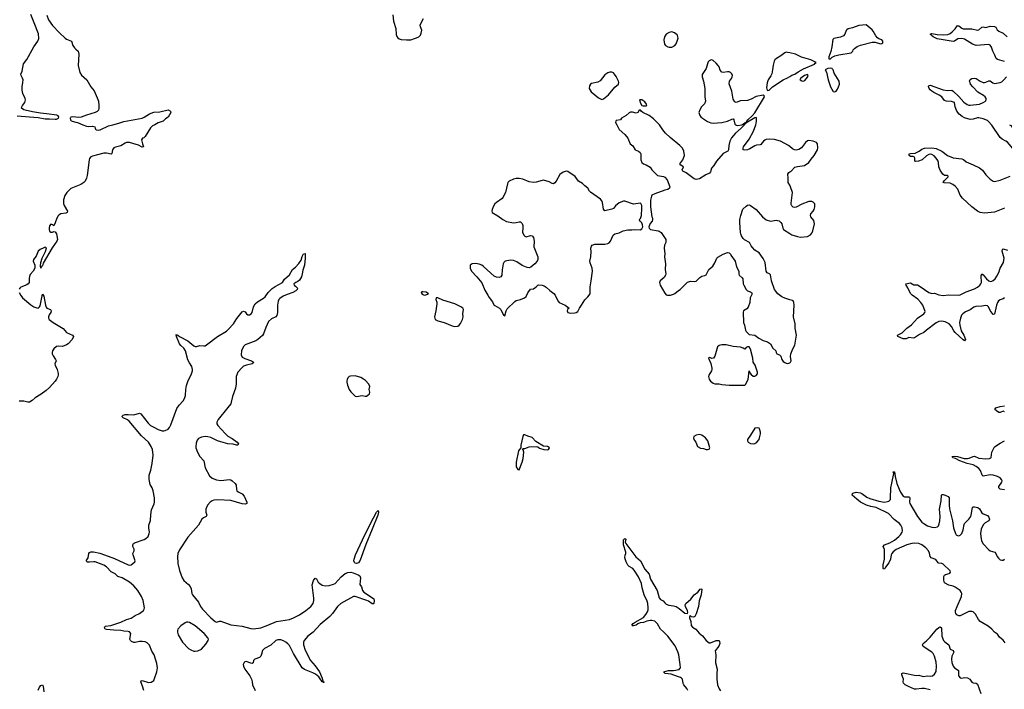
# Model space of a CAD drawing. Header units: inches. Extents: x 1552086 to 1694788, y 812325 to 917226.
# Tile 50 of 109: x 1609212 to 1623007, y 902087 to 911472. Entities that reach past the tile are written whole.
import ezdxf

# ---------------------------------------------------------------- set-up
doc = ezdxf.new("R2010")
doc.units = ezdxf.units.IN
doc.header["$MEASUREMENT"] = 0
for name, color, linetype in [('B6900', 7, 'Continuous'), ('B6901', 7, 'Continuous'), ('B6910', 7, 'Continuous'), ('B6911', 7, 'Continuous'), ('B6920', 7, 'Continuous'), ('B6921', 7, 'Continuous')]:
    doc.layers.add(name, color=color, linetype=linetype)

msp = doc.modelspace()

# ---------------------------------------------------------------- linework, layer by layer
at = {"layer": 'B6900', "color": 6, "elevation": 900}
for points in [[(1610000, 909133), (1609930, 909104), (1609872, 909048), (1609846, 909010), (1609828, 908948), (1609824, 908896), (1609833, 908870), (1609882, 908790), (1609877, 908770), (1609858, 908762), (1609789, 908751), (1609763, 908737), (1609750, 908724), (1609731, 908689), (1609710, 908623), (1609690, 908581), (1609675, 908595), (1609650, 908606), (1609630, 908584), (1609623, 908550), (1609624, 908530), (1609632, 908510), (1609650, 908496), (1609670, 908495), (1609690, 908505), (1609710, 908498), (1609730, 908470), (1609741, 908390), (1609732, 908370), (1609665, 908275), (1609542, 908058), (1609530, 908024), (1609522, 908018), (1609510, 907989), (1609504, 908024), (1609509, 908071), (1609529, 908131), (1609575, 908225), (1609590, 908273), (1609570, 908282), (1609550, 908276), (1609498, 908250), (1609473, 908227), (1609443, 908157), (1609406, 908110), (1609402, 908090), (1609423, 908030), (1609422, 907990), (1609403, 907950), (1609361, 907899), (1609348, 907872), (1609345, 907850), (1609347, 907790), (1609333, 907770), (1609310, 907756), (1609230, 907724), (1609215, 907710), (1609206, 907694)], [(1609207, 907647), (1609226, 907606), (1609250, 907575), (1609370, 907476), (1609410, 907449), (1609450, 907432), (1609470, 907431), (1609490, 907449), (1609497, 907463), (1609530, 907624), (1609550, 907598), (1609573, 907473), (1609583, 907443), (1609591, 907431), (1609643, 907410), (1609653, 907390), (1609648, 907370), (1609624, 907336), (1609614, 907310), (1609615, 907290), (1609627, 907270), (1609679, 907230), (1609823, 907143), (1609870, 907090), (1609951, 907050), (1609965, 907030), (1609949, 906990), (1609890, 906928), (1609870, 906915), (1609810, 906891), (1609750, 906896), (1609730, 906892), (1609690, 906861), (1609671, 906830), (1609665, 906810), (1609667, 906787), (1609679, 906759), (1609713, 906710), (1609721, 906690), (1609706, 906650), (1609709, 906630), (1609735, 906570), (1609752, 906512), (1609751, 906490), (1609745, 906470), (1609730, 906435), (1609710, 906408), (1609630, 906319), (1609583, 906277), (1609514, 906226), (1609428, 906172), (1609387, 906133), (1609350, 906113), (1609327, 906113), (1609270, 906126), (1609206, 906126)], [(1609470, 902075), (1609490, 902116), (1609510, 902141), (1609530, 902149), (1609543, 902130), (1609550, 902050)]]:
    msp.add_lwpolyline(points, dxfattribs=at)
at = {"layer": 'B6901', "color": 6, "elevation": 900}
for points in [[(1609177, 910123), (1609350, 910113), (1609470, 910103), (1609570, 910081), (1609630, 910084), (1609710, 910078), (1609730, 910079), (1609755, 910090), (1609761, 910110), (1609750, 910127), (1609734, 910134), (1609590, 910155), (1609502, 910162), (1609390, 910182), (1609290, 910203), (1609268, 910210), (1609238, 910230), (1609241, 910250), (1609252, 910270), (1609285, 910310), (1609293, 910350), (1609291, 910370), (1609257, 910437), (1609246, 910486), (1609246, 910530), (1609257, 910590), (1609259, 910630), (1609253, 910653), (1609232, 910690), (1609227, 910710), (1609248, 910752), (1609267, 910853), (1609310, 910915), (1609409, 911091), (1609468, 911170), (1609479, 911210), (1609474, 911274), (1609416, 911430), (1609366, 911546)], [(1609594, 911534), (1609615, 911470), (1609670, 911393), (1609769, 911289), (1609850, 911212), (1609870, 911199), (1609940, 911170), (1609958, 911110), (1609980, 911080), (1610000, 911060)], [(1610000, 910105), (1609947, 910110), (1609930, 910104), (1609924, 910096), (1609920, 910090), (1609922, 910070), (1609930, 910059), (1609949, 910049), (1610000, 910036)]]:
    msp.add_lwpolyline(points, dxfattribs=at)
at = {"layer": 'B6910', "color": 6}
for points, elevation in [([(1611104, 910000), (1611075, 909985), (1611045, 909955), (1610970, 909835), (1610950, 909817), (1610933, 909810), (1610918, 909790), (1610932, 909730), (1610947, 909690), (1610930, 909685), (1610875, 909715), (1610799, 909739), (1610750, 909750), (1610710, 909749), (1610690, 909742), (1610630, 909706), (1610554, 909686), (1610530, 909674), (1610513, 909650), (1610501, 909599), (1610492, 909588), (1610430, 909602), (1610390, 909600), (1610304, 909576), (1610230, 909561), (1610208, 909550), (1610192, 909528), (1610186, 909510), (1610159, 909290), (1610149, 909250), (1610129, 909211), (1610110, 909189), (1610070, 909161), (1610000, 909133)], 900), ([(1610098, 910000), (1610150, 909979), (1610170, 909976), (1610230, 909980), (1610266, 909970), (1610268, 909950), (1610276, 909936), (1610282, 909930), (1610310, 909922), (1610341, 909930), (1610457, 909983), (1610519, 910000)], 900), ([(1617576, 910000), (1617611, 909931), (1617690, 909863), (1617731, 909810), (1617743, 909790), (1617764, 909730), (1617802, 909702), (1617837, 909650), (1617883, 909630), (1617905, 909610), (1617916, 909590), (1617914, 909510), (1617928, 909470), (1617950, 909454), (1617990, 909439), (1618046, 909406), (1618070, 909370), (1618138, 909298), (1618150, 909290), (1618230, 909276), (1618250, 909265), (1618281, 909230), (1618321, 909130), (1618316, 909110), (1618291, 909090), (1618250, 909083), (1618110, 909032), (1618070, 909011), (1618062, 908998), (1618050, 908942), (1618049, 908851), (1618069, 908709), (1618078, 908690), (1618080, 908670), (1618072, 908650), (1618044, 908616), (1618028, 908570), (1618031, 908550), (1618050, 908531), (1618155, 908515), (1618170, 908510), (1618200, 908490), (1618263, 908390), (1618263, 908350), (1618246, 908310), (1618240, 908270), (1618250, 908190), (1618247, 908147), (1618262, 908050), (1618257, 907970), (1618265, 907910), (1618260, 907890), (1618241, 907859), (1618187, 907810), (1618177, 907790), (1618185, 907750), (1618250, 907639), (1618270, 907617), (1618290, 907611), (1618330, 907613), (1618370, 907624), (1618390, 907633), (1618443, 907677), (1618465, 907690), (1618570, 907794), (1618610, 907808), (1618670, 907804), (1618690, 907808), (1618741, 907859), (1618770, 907879), (1618810, 907886), (1618830, 907897), (1618869, 907970), (1618921, 908019), (1618950, 908064), (1618980, 908130), (1618995, 908145), (1619070, 908188), (1619127, 908207), (1619150, 908203), (1619170, 908185), (1619176, 908170), (1619234, 908090), (1619256, 908010), (1619285, 907950), (1619286, 907910), (1619292, 907890), (1619335, 907855), (1619342, 907842), (1619349, 907770), (1619357, 907750), (1619390, 907693), (1619401, 907681), (1619410, 907673), (1619450, 907659), (1619463, 907650), (1619472, 907630), (1619467, 907610), (1619447, 907573), (1619442, 907510), (1619417, 907443), (1619400, 907420), (1619351, 907390), (1619347, 907373), (1619352, 907230), (1619366, 907190), (1619380, 907120), (1619390, 907103), (1619430, 907058), (1619510, 907051), (1619567, 907007), (1619630, 906976), (1619690, 906958), (1619719, 906939), (1619729, 906929), (1619764, 906870), (1619806, 906830), (1619810, 906806), (1619819, 906790), (1619855, 906775), (1619875, 906755), (1619890, 906710), (1619910, 906681), (1619930, 906666), (1619950, 906658), (1619970, 906653), (1619990, 906656), (1620000, 906663)], 1000), ([(1619359, 910000), (1619356, 909990), (1619319, 909950), (1619239, 909881), (1619184, 909816), (1619162, 909770), (1619147, 909710), (1619141, 909650), (1619131, 909630), (1619070, 909597), (1618976, 909490), (1618939, 909430), (1618903, 909390), (1618890, 909339), (1618877, 909323), (1618823, 909297), (1618736, 909244), (1618690, 909233), (1618662, 909242), (1618550, 909325), (1618501, 909350), (1618492, 909370), (1618512, 909410), (1618474, 909434), (1618461, 909450), (1618503, 909510), (1618526, 909570), (1618517, 909630), (1618497, 909670), (1618463, 909710), (1618323, 909823), (1618262, 909882), (1618222, 909930), (1618174, 910000)], 1000), ([(1619243, 910000), (1619250, 909994), (1619267, 909987), (1619330, 910000)], 1000), ([(1620000, 909694), (1619981, 909710), (1619870, 909772), (1619786, 909794), (1619710, 909799), (1619670, 909793), (1619650, 909784), (1619631, 909770), (1619597, 909723), (1619584, 909716), (1619533, 909713), (1619510, 909705), (1619440, 909660), (1619410, 909646), (1619370, 909642), (1619350, 909650), (1619346, 909670), (1619354, 909690), (1619430, 909800), (1619492, 909910), (1619524, 910000)], 1000), ([(1620000, 909152), (1619977, 909190), (1619978, 909250), (1619972, 909308), (1619988, 909332), (1620000, 909339)], 1000), ([(1620000, 907548), (1619930, 907567), (1619888, 907588), (1619834, 907630), (1619789, 907689), (1619744, 907810), (1619730, 907895), (1619717, 907910), (1619686, 907926), (1619670, 907950), (1619657, 908070), (1619630, 908127), (1619570, 908205), (1619510, 908244), (1619478, 908278), (1619461, 908301), (1619436, 908350), (1619366, 908386), (1619347, 908407), (1619325, 908445), (1619314, 908470), (1619311, 908491), (1619300, 908630), (1619302, 908670), (1619316, 908730), (1619345, 908815), (1619390, 908861), (1619410, 908873), (1619430, 908876), (1619450, 908867), (1619531, 908811), (1619620, 908710), (1619670, 908669), (1619730, 908649), (1619810, 908661), (1619830, 908659), (1619851, 908651), (1619874, 908630), (1619888, 908610), (1619903, 908550), (1619913, 908533), (1620000, 908476)], 1000), ([(1610951, 902070), (1610934, 902130), (1610909, 902190), (1610914, 902206), (1610930, 902211), (1611017, 902183), (1611053, 902187), (1611079, 902201), (1611090, 902212), (1611102, 902238), (1611132, 902330), (1611142, 902390), (1611135, 902450), (1611096, 902570), (1611064, 902624), (1611030, 902705), (1611000, 902740), (1610970, 902754), (1610930, 902759), (1610890, 902757), (1610830, 902743), (1610810, 902744), (1610778, 902758), (1610764, 902770), (1610756, 902790), (1610771, 902870), (1610750, 902891), (1610730, 902897), (1610670, 902900), (1610630, 902910), (1610530, 902914), (1610430, 902924), (1610410, 902930), (1610402, 902950), (1610412, 902970), (1610490, 902980), (1610630, 903028), (1610710, 903064), (1610775, 903085), (1610830, 903120), (1610891, 903150), (1610948, 903192), (1610957, 903210), (1610960, 903230), (1610943, 903330), (1610918, 903390), (1610869, 903470), (1610810, 903537), (1610750, 903590), (1610650, 903651), (1610587, 903667), (1610550, 903708), (1610496, 903736), (1610430, 903802), (1610390, 903829), (1610270, 903873), (1610250, 903876), (1610190, 903867), (1610160, 903870), (1610143, 903890), (1610172, 903930), (1610180, 903990), (1610190, 904007), (1610210, 904014), (1610246, 904014), (1610334, 903994), (1610454, 903954), (1610539, 903919), (1610730, 903830), (1610753, 903827), (1610774, 903830), (1610824, 903876), (1610831, 903889), (1610800, 903970), (1610798, 903990), (1610817, 904030), (1610815, 904050), (1610799, 904090), (1610796, 904110), (1610800, 904120), (1610807, 904130), (1610822, 904138), (1610954, 904186), (1610980, 904200), (1611010, 904230), (1611028, 904270), (1611031, 904290), (1611022, 904350), (1611023, 904390), (1611047, 904453), (1611049, 904531), (1611059, 904601), (1611094, 904686), (1611100, 904710), (1611099, 904770), (1611081, 904870), (1611066, 904910), (1611039, 904959), (1611026, 905030), (1611028, 905090), (1611050, 905159), (1611070, 905250), (1611082, 905370), (1611072, 905450), (1611054, 905490), (1611015, 905550), (1610918, 905638), (1610745, 905845), (1610723, 905863), (1610660, 905890), (1610644, 905910), (1610660, 905930), (1610690, 905938), (1610730, 905941), (1610810, 905936), (1610890, 905957), (1610910, 905949), (1611010, 905818), (1611047, 905787), (1611090, 905761), (1611150, 905729), (1611210, 905710), (1611230, 905708), (1611250, 905713), (1611290, 905735), (1611310, 905756), (1611330, 905792), (1611416, 906024), (1611447, 906070), (1611503, 906130), (1611519, 906161), (1611533, 906207), (1611538, 906290), (1611550, 906346), (1611570, 906400), (1611621, 906510), (1611632, 906550), (1611634, 906570), (1611625, 906610), (1611590, 906664), (1611570, 906707), (1611537, 906830), (1611512, 906870), (1611470, 906904), (1611450, 906930), (1611408, 907030), (1611405, 907055), (1611410, 907065), (1611416, 907056), (1611430, 907051), (1611453, 907033), (1611570, 906971), (1611650, 906902), (1611670, 906893), (1611690, 906890), (1611736, 906904), (1611790, 906899), (1611810, 906903), (1611830, 906913), (1611982, 907030), (1612110, 907109), (1612134, 907130), (1612209, 907211), (1612256, 907284), (1612330, 907378), (1612350, 907386), (1612370, 907376), (1612391, 907350), (1612410, 907336), (1612430, 907338), (1612454, 907350), (1612471, 907370), (1612489, 907450), (1612513, 907490), (1612544, 907516), (1612630, 907570), (1612649, 907590), (1612691, 907650), (1612750, 907705), (1612790, 907733), (1612893, 907790), (1612924, 907836), (1612990, 907895), (1613034, 907970), (1613076, 908004), (1613124, 908056), (1613156, 908104), (1613170, 908151), (1613190, 908190), (1613210, 908196), (1613213, 908190), (1613212, 908130), (1613200, 908030), (1613177, 907963), (1613170, 907909), (1613159, 907870), (1613130, 907821), (1613110, 907804), (1613079, 907790), (1613051, 907770), (1613057, 907750), (1613077, 907737), (1613102, 907710), (1613100, 907690), (1613080, 907670), (1613038, 907650), (1612958, 907622), (1612902, 907598), (1612856, 907564), (1612844, 907550), (1612833, 907527), (1612825, 907470), (1612823, 907370), (1612815, 907325), (1612799, 907310), (1612739, 907281), (1612700, 907240), (1612661, 907159), (1612630, 907071), (1612614, 907046), (1612549, 906990), (1612520, 906970), (1612370, 906916), (1612348, 906890), (1612320, 906830), (1612315, 906775), (1612330, 906744), (1612365, 906725), (1612462, 906690), (1612488, 906670), (1612483, 906657), (1612469, 906651), (1612388, 906632), (1612350, 906615), (1612325, 906595), (1612270, 906530), (1612243, 906470), (1612246, 906370), (1612236, 906310), (1612194, 906190), (1612177, 906110), (1612168, 906090), (1612130, 906036), (1611995, 905870), (1611975, 905830), (1611976, 905810), (1611990, 905784), (1612090, 905671), (1612130, 905634), (1612190, 905601), (1612260, 905550), (1612276, 905530), (1612269, 905511), (1612250, 905509), (1612205, 905525), (1612130, 905530), (1612030, 905556), (1611985, 905570), (1611890, 905617), (1611850, 905628), (1611810, 905632), (1611759, 905621), (1611718, 905602), (1611700, 905580), (1611685, 905535), (1611679, 905490), (1611681, 905470), (1611701, 905410), (1611736, 905350), (1611793, 905290), (1611812, 905190), (1611870, 905081), (1611907, 905047), (1611970, 905023), (1612030, 905013), (1612150, 905027), (1612170, 905024), (1612190, 905011), (1612232, 904972), (1612244, 904950), (1612248, 904890), (1612254, 904870), (1612273, 904853), (1612327, 904827), (1612355, 904795), (1612394, 904710), (1612396, 904690), (1612377, 904683), (1612331, 904689), (1612170, 904733), (1611990, 904745), (1611930, 904739), (1611908, 904730), (1611881, 904710), (1611844, 904670), (1611820, 904610), (1611820, 904570), (1611833, 904530), (1611826, 904510), (1611789, 904491), (1611764, 904470), (1611715, 904390), (1611570, 904218), (1611450, 904044), (1611430, 903992), (1611423, 903950), (1611426, 903850), (1611450, 903754), (1611488, 903648), (1611512, 903610), (1611577, 903557), (1611600, 903530), (1611615, 903495), (1611624, 903430), (1611632, 903410), (1611716, 903310), (1611743, 903250), (1611774, 903210), (1611890, 903089), (1611950, 903038), (1611970, 903027), (1612010, 903042), (1612030, 903041), (1612172, 902992), (1612330, 902974), (1612450, 902941), (1612490, 902937), (1612590, 902949), (1612690, 902984), (1612810, 903036), (1612990, 903068), (1613050, 903087), (1613131, 903129), (1613221, 903190), (1613292, 903250), (1613324, 903290), (1613333, 903330), (1613333, 903367), (1613309, 903550), (1613327, 903613), (1613350, 903644), (1613370, 903636), (1613396, 903590), (1613416, 903570), (1613450, 903548), (1613490, 903537), (1613550, 903543), (1613610, 903559), (1613630, 903571), (1613715, 903665), (1613770, 903710), (1613810, 903725), (1613850, 903728), (1613882, 903722), (1613954, 903694), (1613977, 903677), (1613986, 903650), (1613976, 903556), (1614002, 903522), (1614017, 903470), (1614035, 903450), (1614157, 903370), (1614173, 903353), (1614179, 903330), (1614173, 903290), (1614170, 903284), (1614150, 903285), (1614101, 903321), (1614074, 903334), (1613913, 903387), (1613890, 903390), (1613712, 903290), (1613666, 903250), (1613593, 903150), (1613558, 903110), (1613423, 902997), (1613324, 902890), (1613250, 902830), (1613199, 902770), (1613190, 902750), (1613187, 902710), (1613210, 902635), (1613285, 902490), (1613354, 902414), (1613412, 902330), (1613450, 902242), (1613461, 902201), (1613472, 902190), (1613470, 902178), (1613468, 902188), (1613458, 902190), (1613456, 902196), (1613450, 902192), (1613437, 902217), (1613430, 902220), (1613401, 902261), (1613358, 902298), (1613320, 902320), (1613204, 902364), (1613170, 902389), (1613049, 902590), (1612990, 902701), (1612970, 902726), (1612941, 902750), (1612910, 902767), (1612870, 902780), (1612830, 902781), (1612800, 902770), (1612732, 902708), (1612640, 902660), (1612615, 902630), (1612601, 902579), (1612589, 902551), (1612570, 902533), (1612506, 902510), (1612490, 902490), (1612481, 902459), (1612471, 902450), (1612450, 902452), (1612385, 902475), (1612367, 902473), (1612358, 902462), (1612344, 902436), (1612347, 902410), (1612367, 902370), (1612435, 902275), (1612462, 902230), (1612471, 902190), (1612472, 902150), (1612512, 902070)], 900), ([(1618573, 902070), (1618559, 902099), (1618519, 902150), (1618509, 902170), (1618496, 902230), (1618484, 902244), (1618470, 902254), (1618430, 902269), (1618338, 902298), (1618257, 902310), (1618233, 902330), (1618250, 902338), (1618303, 902350), (1618370, 902353), (1618450, 902366), (1618463, 902377), (1618469, 902390), (1618467, 902433), (1618445, 902570), (1618432, 902612), (1618395, 902695), (1618293, 902833), (1618234, 902894), (1618190, 902930), (1618146, 903006), (1618110, 903040), (1618070, 903053), (1618047, 903053), (1617998, 903042), (1617950, 903024), (1617903, 903017), (1617874, 903006), (1617850, 902988), (1617810, 902975), (1617798, 902978), (1617788, 902988), (1617808, 903010), (1617837, 903030), (1617950, 903094), (1617985, 903135), (1618008, 903172), (1618018, 903202), (1618019, 903230), (1618012, 903290), (1618003, 903323), (1617963, 903410), (1617932, 903510), (1617922, 903570), (1617882, 903662), (1617819, 903759), (1617800, 903780), (1617750, 903810), (1617730, 903829), (1617708, 903872), (1617692, 903930), (1617694, 903966), (1617704, 903990), (1617703, 904010), (1617670, 904110), (1617670, 904182), (1617690, 904203), (1617706, 904190), (1617694, 904150), (1617703, 904130), (1617844, 903944), (1617909, 903890), (1617971, 903770), (1618030, 903699), (1618051, 903631), (1618144, 903470), (1618170, 903369), (1618190, 903348), (1618229, 903329), (1618250, 903298), (1618270, 903280), (1618307, 903267), (1618370, 903258), (1618410, 903247), (1618450, 903222), (1618530, 903154), (1618570, 903150), (1618575, 903170), (1618570, 903187), (1618539, 903250), (1618535, 903270), (1618543, 903290), (1618614, 903350), (1618660, 903410), (1618711, 903449), (1618746, 903490), (1618754, 903494), (1618770, 903491), (1618759, 903410), (1618733, 903327), (1618724, 903250), (1618690, 903144), (1618670, 903110), (1618650, 903099), (1618624, 903104), (1618610, 903116), (1618596, 903110), (1618597, 903090), (1618617, 903037), (1618621, 902981), (1618639, 902959), (1618683, 902930), (1618732, 902872), (1618776, 902836), (1618830, 902770), (1618870, 902739), (1618890, 902737), (1618971, 902771), (1619010, 902771), (1619018, 902758), (1619019, 902730), (1619005, 902690), (1618954, 902626), (1618964, 902570), (1618960, 902460), (1618982, 902370), (1618977, 902310), (1618980, 902230), (1618990, 902150), (1619010, 902094), (1619030, 902064)], 900)]:
    msp.add_lwpolyline(points, dxfattribs=dict(at, elevation=elevation))
for points, elevation in [([(1616870, 909349), (1616825, 909335), (1616778, 909302), (1616729, 909211), (1616710, 909186), (1616690, 909172), (1616670, 909175), (1616630, 909198), (1616550, 909221), (1616530, 909219), (1616450, 909194), (1616410, 909190), (1616350, 909202), (1616259, 909239), (1616210, 909246), (1616170, 909246), (1616130, 909237), (1616068, 909210), (1616052, 909190), (1616046, 909174), (1616018, 909050), (1615981, 908979), (1615970, 908965), (1615890, 908912), (1615871, 908890), (1615845, 908850), (1615831, 908810), (1615827, 908787), (1615831, 908771), (1615910, 908725), (1615979, 908670), (1616030, 908643), (1616130, 908626), (1616169, 908629), (1616210, 908639), (1616230, 908638), (1616238, 908630), (1616250, 908615), (1616259, 908590), (1616263, 908557), (1616256, 908496), (1616273, 908453), (1616290, 908436), (1616310, 908429), (1616370, 908448), (1616390, 908443), (1616410, 908418), (1616419, 908370), (1616413, 908290), (1616471, 908150), (1616471, 908111), (1616462, 908090), (1616429, 908050), (1616374, 908006), (1616350, 907996), (1616320, 908000), (1616250, 908025), (1616178, 908078), (1616130, 908099), (1616090, 908103), (1616014, 908086), (1615996, 908070), (1615987, 908050), (1615972, 907968), (1615966, 907890), (1615951, 907869), (1615930, 907859), (1615890, 907864), (1615859, 907879), (1615710, 908013), (1615687, 908030), (1615650, 908047), (1615604, 908056), (1615549, 908051), (1615525, 908030), (1615521, 908010), (1615525, 907990), (1615541, 907950), (1615615, 907870), (1615685, 907785), (1615730, 907683), (1615770, 907610), (1615790, 907577), (1615837, 907517), (1615857, 907477), (1615870, 907465), (1615936, 907430), (1615952, 907410), (1615990, 907331), (1616010, 907322), (1616026, 907390), (1616041, 907419), (1616150, 907524), (1616170, 907536), (1616230, 907552), (1616284, 907576), (1616306, 907594), (1616330, 907645), (1616370, 907696), (1616410, 907701), (1616450, 907728), (1616469, 907751), (1616483, 907757), (1616532, 907752), (1616561, 907741), (1616590, 907722), (1616638, 907678), (1616695, 907635), (1616714, 907610), (1616753, 907533), (1616770, 907510), (1616853, 907470), (1616912, 907430), (1616887, 907410), (1616883, 907390), (1616892, 907370), (1616930, 907361), (1616990, 907363), (1617010, 907367), (1617030, 907381), (1617056, 907430), (1617084, 907470), (1617130, 907548), (1617173, 907590), (1617204, 907630), (1617203, 907730), (1617220, 907810), (1617236, 907950), (1617234, 907990), (1617203, 908063), (1617198, 908090), (1617212, 908150), (1617218, 908218), (1617216, 908270), (1617224, 908296), (1617234, 908310), (1617270, 908327), (1617310, 908328), (1617350, 908324), (1617408, 908328), (1617450, 908337), (1617470, 908347), (1617490, 908370), (1617526, 908454), (1617550, 908472), (1617610, 908484), (1617669, 908512), (1617730, 908529), (1617787, 908527), (1617830, 908531), (1617907, 908527), (1617930, 908540), (1617942, 908570), (1617939, 908599), (1617930, 908623), (1617910, 908646), (1617899, 908650), (1617895, 908670), (1617910, 908685), (1617925, 908730), (1617930, 908830), (1617927, 908870), (1617914, 908894), (1617910, 908899), (1617810, 908889), (1617690, 908929), (1617670, 908927), (1617610, 908904), (1617558, 908862), (1617530, 908825), (1617510, 908816), (1617410, 908794), (1617390, 908818), (1617379, 908910), (1617370, 908933), (1617350, 908959), (1617210, 909057), (1617197, 909070), (1617170, 909113), (1617130, 909143), (1617097, 909177), (1617043, 909210), (1616995, 909275), (1616890, 909345)], 1000), ([(1614862, 907658), (1614844, 907656), (1614838, 907650), (1614850, 907626), (1614870, 907616), (1614890, 907611), (1614930, 907627), (1614938, 907630), (1614908, 907652)], 1000), ([(1615046, 907574), (1615043, 907550), (1615054, 907514), (1615054, 907490), (1615041, 907390), (1615022, 907310), (1615031, 907271), (1615072, 907252), (1615161, 907230), (1615270, 907180), (1615310, 907174), (1615350, 907179), (1615370, 907193), (1615390, 907216), (1615417, 907270), (1615427, 907310), (1615421, 907350), (1615430, 907410), (1615421, 907430), (1615394, 907450), (1615310, 907491), (1615142, 907542), (1615070, 907572)], 1000), ([(1619110, 906915), (1619050, 906914), (1619010, 906904), (1618990, 906889), (1618950, 906758), (1618932, 906728), (1618910, 906726), (1618890, 906735), (1618870, 906738), (1618862, 906730), (1618894, 906654), (1618910, 906590), (1618910, 906570), (1618902, 906550), (1618866, 906490), (1618864, 906470), (1618870, 906436), (1618890, 906407), (1618930, 906378), (1618950, 906370), (1619010, 906368), (1619050, 906359), (1619150, 906349), (1619250, 906349), (1619369, 906351), (1619381, 906359), (1619419, 906430), (1619430, 906551), (1619441, 906521), (1619458, 906498), (1619490, 906475), (1619510, 906474), (1619530, 906484), (1619548, 906510), (1619547, 906530), (1619514, 906630), (1619487, 906670), (1619482, 906730), (1619453, 906853), (1619430, 906886), (1619411, 906889), (1619390, 906879), (1619370, 906855), (1619350, 906870), (1619310, 906884), (1619210, 906892)], 1000), ([(1613910, 906479), (1613846, 906474), (1613830, 906470), (1613810, 906452), (1613798, 906430), (1613794, 906410), (1613794, 906390), (1613803, 906350), (1613830, 906290), (1613850, 906258), (1613910, 906197), (1613930, 906190), (1614010, 906203), (1614050, 906194), (1614070, 906198), (1614090, 906208), (1614112, 906230), (1614119, 906250), (1614109, 906289), (1614116, 906330), (1614104, 906364), (1614055, 906415), (1614030, 906435), (1613990, 906457)], 1000), ([(1619550, 905754), (1619510, 905749), (1619450, 905650), (1619407, 905590), (1619407, 905570), (1619416, 905550), (1619450, 905531), (1619490, 905526), (1619510, 905531), (1619541, 905550), (1619572, 905590), (1619579, 905610), (1619591, 905670), (1619590, 905690), (1619576, 905736), (1619570, 905745)], 1000), ([(1616290, 905656), (1616270, 905654), (1616259, 905630), (1616231, 905510), (1616234, 905470), (1616210, 905445), (1616202, 905430), (1616169, 905270), (1616166, 905230), (1616170, 905206), (1616190, 905166), (1616210, 905162), (1616250, 905269), (1616264, 905324), (1616276, 905410), (1616264, 905444), (1616258, 905450), (1616262, 905458), (1616270, 905462), (1616290, 905461), (1616350, 905488), (1616451, 905491), (1616470, 905485), (1616495, 905465), (1616554, 905450), (1616610, 905445), (1616622, 905450), (1616630, 905462), (1616634, 905470), (1616630, 905478), (1616606, 905490), (1616550, 905495), (1616442, 905562), (1616390, 905617), (1616330, 905633)], 1000), ([(1618730, 905659), (1618688, 905650), (1618657, 905630), (1618650, 905610), (1618656, 905590), (1618683, 905550), (1618709, 905490), (1618750, 905469), (1618790, 905462), (1618830, 905447), (1618850, 905446), (1618870, 905454), (1618882, 905470), (1618853, 905570), (1618822, 905610), (1618770, 905649)], 1000), ([(1613930, 903849), (1613910, 903856), (1613903, 903863), (1613895, 903890), (1613897, 903910), (1613915, 903970), (1614049, 904250), (1614170, 904490), (1614210, 904568), (1614234, 904594), (1614240, 904570), (1614230, 904530), (1614152, 904330), (1614062, 904118), (1613981, 903899), (1613958, 903862)], 900), ([(1611570, 903030), (1611550, 903028), (1611530, 903020), (1611470, 902979), (1611428, 902930), (1611421, 902910), (1611421, 902890), (1611432, 902850), (1611495, 902750), (1611579, 902659), (1611610, 902639), (1611650, 902623), (1611670, 902620), (1611710, 902626), (1611758, 902650), (1611822, 902718), (1611854, 902770), (1611857, 902790), (1611849, 902810), (1611795, 902870), (1611670, 902978), (1611590, 903024)], 900)]:
    msp.add_lwpolyline(points, close=True, dxfattribs=dict(at, elevation=elevation))
at = {"layer": 'B6911', "color": 6}
for points, elevation in [([(1614440, 911540), (1614449, 911450), (1614481, 911350), (1614486, 911266), (1614495, 911235), (1614510, 911216), (1614530, 911204), (1614556, 911196), (1614630, 911188), (1614690, 911190), (1614742, 911210), (1614770, 911216), (1614806, 911234), (1614826, 911254), (1614838, 911282), (1614844, 911324), (1614827, 911370), (1614823, 911397), (1614826, 911410), (1614870, 911491)], 1000), ([(1610000, 911060), (1610030, 911030), (1610039, 910990), (1610032, 910832), (1610053, 910733), (1610077, 910697), (1610153, 910630), (1610211, 910530), (1610256, 910476), (1610298, 910378), (1610314, 910330), (1610323, 910270), (1610323, 910230), (1610315, 910205), (1610296, 910184), (1610270, 910171), (1610150, 910136), (1610075, 910105), (1610030, 910102), (1610000, 910105)], 900), ([(1620000, 911008), (1619970, 911014), (1619950, 911015), (1619930, 911008), (1619875, 910965), (1619814, 910930), (1619793, 910910), (1619781, 910890), (1619766, 910834), (1619760, 910770), (1619748, 910712), (1619736, 910684), (1619700, 910630), (1619685, 910585), (1619676, 910516), (1619678, 910498), (1619690, 910482), (1619710, 910485), (1619757, 910530), (1619910, 910630), (1619970, 910658), (1620000, 910675)], 1000), ([(1619524, 910000), (1619530, 910017), (1619537, 910057), (1619537, 910090), (1619530, 910100), (1619510, 910096), (1619410, 910038), (1619401, 910039), (1619400, 910030), (1619390, 910023), (1619381, 910021), (1619375, 910030), (1619399, 910041), (1619399, 910050), (1619412, 910070), (1619475, 910125), (1619513, 910167), (1619649, 910390), (1619643, 910403), (1619630, 910415), (1619530, 910396), (1619461, 910359), (1619410, 910340), (1619310, 910333), (1619250, 910310), (1619230, 910321), (1619210, 910358), (1619187, 910470), (1619152, 910572), (1619155, 910610), (1619186, 910650), (1619196, 910670), (1619197, 910690), (1619190, 910713), (1619170, 910733), (1619150, 910740), (1619130, 910743), (1619070, 910732), (1619050, 910739), (1619026, 910766), (1619011, 910810), (1619000, 910830), (1618970, 910865), (1618930, 910900), (1618910, 910908), (1618890, 910907), (1618870, 910897), (1618858, 910882), (1618846, 910854), (1618829, 910790), (1618775, 910705), (1618774, 910670), (1618793, 910610), (1618813, 910510), (1618810, 910390), (1618819, 910330), (1618806, 910294), (1618765, 910250), (1618740, 910210), (1618729, 910170), (1618739, 910130), (1618753, 910110), (1618778, 910090), (1618850, 910044), (1618893, 910027), (1618930, 910024), (1619050, 910030), (1619130, 910052), (1619190, 910080), (1619210, 910083), (1619219, 910070), (1619230, 910010), (1619243, 910000)], 1000), ([(1610519, 910000), (1610599, 910021), (1610670, 910046), (1610930, 910093), (1610956, 910104), (1611030, 910151), (1611090, 910178), (1611177, 910183), (1611290, 910210), (1611326, 910190), (1611331, 910170), (1611290, 910107), (1611256, 910084), (1611222, 910050), (1611154, 910026), (1611104, 910000)], 900), ([(1618174, 910000), (1618170, 910005), (1618090, 910083), (1618030, 910130), (1617942, 910170), (1617918, 910190), (1617910, 910206), (1617890, 910206), (1617872, 910170), (1617850, 910162), (1617796, 910176), (1617770, 910175), (1617750, 910169), (1617711, 910130), (1617645, 910090), (1617630, 910069), (1617570, 910058), (1617562, 910050), (1617561, 910030), (1617576, 910000)], 1000), ([(1610000, 910036), (1610024, 910030), (1610098, 910000)], 900), ([(1619330, 910000), (1619338, 910002), (1619370, 910025), (1619379, 910019), (1619377, 910010), (1619360, 910000), (1619359, 910000)], 1000)]:
    msp.add_lwpolyline(points, dxfattribs=dict(at, elevation=elevation))
at = {"layer": 'B6911', "color": 6, "elevation": 1000}
for points in [[(1618350, 911302), (1618310, 911294), (1618270, 911270), (1618246, 911230), (1618236, 911190), (1618247, 911130), (1618262, 911110), (1618291, 911090), (1618310, 911087), (1618350, 911089), (1618390, 911109), (1618408, 911132), (1618430, 911184), (1618435, 911215), (1618430, 911249), (1618421, 911261), (1618386, 911290)], [(1617482, 910738), (1617450, 910727), (1617410, 910699), (1617343, 910617), (1617310, 910597), (1617222, 910578), (1617207, 910570), (1617193, 910547), (1617192, 910510), (1617203, 910483), (1617219, 910459), (1617319, 910379), (1617370, 910356), (1617390, 910361), (1617459, 910421), (1617550, 910526), (1617603, 910570), (1617605, 910590), (1617600, 910610), (1617570, 910675), (1617547, 910710), (1617530, 910727), (1617510, 910736)], [(1617894, 910350), (1617910, 910302), (1617930, 910271), (1617946, 910266), (1617990, 910265), (1617997, 910270), (1617995, 910290), (1617970, 910320), (1617930, 910347)]]:
    msp.add_lwpolyline(points, close=True, dxfattribs=at)
at = {"layer": 'B6920', "color": 6}
for points, elevation in [([(1623081, 910000), (1623098, 909990), (1623114, 909970), (1623139, 909919), (1623180, 909870), (1623189, 909790), (1623224, 909730), (1623228, 909710), (1623210, 909660), (1623190, 909636), (1623170, 909638), (1623125, 909665), (1623050, 909755), (1623030, 909772), (1622978, 909798), (1622950, 909819), (1622833, 909993), (1622826, 910000)], 900), ([(1620000, 909339), (1620019, 909350), (1620070, 909403), (1620110, 909415), (1620205, 909430), (1620270, 909472), (1620301, 909519), (1620345, 909570), (1620390, 909649), (1620395, 909675), (1620391, 909730), (1620375, 909750), (1620329, 909770), (1620270, 909779), (1620250, 909774), (1620223, 909750), (1620163, 909677), (1620127, 909653), (1620090, 909643), (1620068, 909648), (1620041, 909661), (1620000, 909694)], 1000), ([(1623011, 908829), (1622870, 908776), (1622730, 908760), (1622670, 908768), (1622630, 908788), (1622550, 908850), (1622421, 908970), (1622390, 909012), (1622357, 909097), (1622320, 909140), (1622284, 909164), (1622250, 909180), (1622164, 909184), (1622152, 909190), (1622165, 909215), (1622220, 909270), (1622218, 909278), (1622207, 909287), (1622170, 909287), (1622145, 909305), (1622110, 909363), (1622090, 909409), (1622086, 909470), (1622077, 909497), (1622052, 909532), (1622023, 909563), (1621990, 909583), (1621970, 909587), (1621950, 909584), (1621916, 909564), (1621854, 909510), (1621806, 909490), (1621767, 909487), (1621755, 909490), (1621753, 909530), (1621742, 909550), (1621730, 909557), (1621710, 909553), (1621690, 909557), (1621674, 909570), (1621673, 909590), (1621690, 909596), (1621759, 909601), (1621812, 909628), (1621850, 909658), (1621887, 909673), (1621990, 909677), (1622050, 909668), (1622129, 909630), (1622210, 909567), (1622290, 909536), (1622410, 909524), (1622433, 909513), (1622470, 909482), (1622570, 909440), (1622657, 909397), (1622703, 909363), (1622750, 909297), (1622810, 909237), (1622849, 909209), (1622870, 909205), (1622950, 909222), (1623090, 909277)], 900), ([(1620000, 908476), (1620030, 908456), (1620110, 908432), (1620150, 908426), (1620250, 908435), (1620290, 908456), (1620310, 908479), (1620326, 908514), (1620348, 908610), (1620338, 908658), (1620298, 908710), (1620289, 908730), (1620298, 908750), (1620330, 908788), (1620341, 908810), (1620353, 908850), (1620351, 908890), (1620330, 908915), (1620310, 908924), (1620290, 908926), (1620270, 908923), (1620170, 908887), (1620090, 908846), (1620070, 908842), (1620050, 908847), (1620030, 908863), (1620021, 908881), (1620019, 908899), (1620040, 909050), (1620013, 909130), (1620000, 909152)], 1000), ([(1623010, 907573), (1622990, 907561), (1622950, 907548), (1622925, 907530), (1622910, 907509), (1622896, 907470), (1622870, 907346), (1622850, 907341), (1622810, 907395), (1622787, 907450), (1622770, 907463), (1622750, 907465), (1622690, 907456), (1622606, 907454), (1622579, 907441), (1622530, 907407), (1622462, 907378), (1622424, 907350), (1622409, 907330), (1622391, 907290), (1622381, 907230), (1622383, 907190), (1622402, 907110), (1622438, 907050), (1622464, 906990), (1622450, 906973), (1622430, 906985), (1622317, 907090), (1622301, 907110), (1622268, 907170), (1622233, 907210), (1622179, 907239), (1622130, 907247), (1622090, 907240), (1622050, 907223), (1621917, 907123), (1621881, 907090), (1621820, 907060), (1621750, 907014), (1621729, 907009), (1621670, 907016), (1621630, 907000), (1621590, 907001), (1621517, 907030), (1621512, 907050), (1621576, 907084), (1621640, 907150), (1621704, 907196), (1621792, 907290), (1621877, 907350), (1621895, 907370), (1621896, 907384), (1621863, 907470), (1621836, 907510), (1621794, 907554), (1621715, 907610), (1621690, 907634), (1621655, 907715), (1621630, 907750), (1621629, 907770), (1621690, 907785), (1621737, 907757), (1621790, 907755), (1621830, 907735), (1621950, 907648), (1621990, 907637), (1622030, 907639), (1622090, 907614), (1622150, 907607), (1622230, 907618), (1622367, 907613), (1622390, 907618), (1622470, 907659), (1622590, 907699), (1622630, 907722), (1622664, 907750), (1622679, 907770), (1622685, 907790), (1622680, 907880), (1622690, 907908), (1622710, 907894), (1622758, 907838), (1622790, 907812), (1622815, 907805), (1622830, 907806), (1622850, 907816), (1622879, 907841), (1622904, 907876), (1622930, 907930), (1622950, 907990), (1622995, 908070), (1623006, 908130), (1622978, 908230), (1622980, 908250), (1622990, 908260), (1623050, 908242)], 900), ([(1620000, 906663), (1620009, 906670), (1620022, 906690), (1620012, 906750), (1620017, 906790), (1620042, 906858), (1620074, 906910), (1620093, 907050), (1620078, 907150), (1620075, 907210), (1620054, 907310), (1620062, 907470), (1620060, 907510), (1620050, 907530), (1620037, 907537), (1620000, 907548)], 1000), ([(1623010, 905978), (1622990, 905985), (1622950, 905965), (1622930, 905968), (1622895, 905990), (1622874, 906010), (1622890, 906033), (1622950, 906050), (1623010, 906060)], 900), ([(1623010, 904883), (1622950, 904892), (1622929, 904909), (1622930, 904930), (1622972, 904990), (1622976, 905010), (1622969, 905030), (1622947, 905050), (1622910, 905070), (1622849, 905090), (1622809, 905091), (1622710, 905073), (1622696, 905090), (1622675, 905155), (1622650, 905184), (1622612, 905212), (1622570, 905232), (1622485, 905250), (1622384, 905290), (1622321, 905321), (1622287, 905330), (1622274, 905350), (1622306, 905354), (1622350, 905352), (1622444, 905324), (1622490, 905323), (1622513, 905327), (1622570, 905350), (1622590, 905353), (1622650, 905329), (1622750, 905319), (1622798, 905322), (1622817, 905330), (1622822, 905338), (1622834, 905410), (1622870, 905484), (1622950, 905538), (1623010, 905569)], 900), ([(1623020, 902740), (1622990, 902775), (1622940, 902820), (1622910, 902858), (1622870, 902889), (1622831, 902931), (1622779, 902970), (1622670, 903036), (1622645, 903065), (1622602, 903142), (1622572, 903172), (1622550, 903180), (1622510, 903178), (1622390, 903119), (1622370, 903119), (1622342, 903130), (1622326, 903150), (1622321, 903170), (1622323, 903190), (1622345, 903250), (1622408, 903390), (1622411, 903430), (1622404, 903450), (1622390, 903470), (1622320, 903520), (1622292, 903532), (1622228, 903548), (1622170, 903579), (1622158, 903618), (1622161, 903670), (1622170, 903686), (1622184, 903696), (1622232, 903710), (1622243, 903717), (1622253, 903730), (1622246, 903750), (1622150, 903843), (1622130, 903852), (1622090, 903853), (1622079, 903859), (1622045, 903905), (1621981, 903930), (1621969, 903949), (1621957, 903997), (1621943, 904030), (1621906, 904070), (1621850, 904114), (1621810, 904130), (1621750, 904135), (1621710, 904132), (1621643, 904110), (1621490, 904047), (1621448, 904012), (1621431, 903990), (1621422, 903970), (1621410, 903909), (1621390, 903861), (1621342, 903798), (1621330, 903773), (1621315, 903774), (1621310, 903782), (1621310, 903830), (1621329, 903910), (1621330, 904010), (1621326, 904046), (1621311, 904090), (1621327, 904113), (1621402, 904138), (1621470, 904176), (1621530, 904227), (1621550, 904250), (1621574, 904290), (1621579, 904310), (1621576, 904350), (1621555, 904390), (1621538, 904410), (1621465, 904465), (1621385, 904550), (1621210, 904635), (1621137, 904650), (1621075, 904670), (1620993, 904710), (1620940, 904750), (1620875, 904810), (1620878, 904830), (1620886, 904834), (1620930, 904850), (1620990, 904841), (1621010, 904833), (1621082, 904782), (1621121, 904761), (1621250, 904723), (1621330, 904712), (1621370, 904718), (1621390, 904726), (1621410, 904749), (1621414, 904766), (1621419, 904910), (1621430, 904976), (1621461, 905110), (1621449, 905131), (1621450, 905134), (1621470, 905133), (1621478, 905070), (1621503, 904970), (1621532, 904892), (1621552, 904850), (1621590, 904796), (1621610, 904783), (1621670, 904784), (1621679, 904779), (1621683, 904770), (1621678, 904710), (1621682, 904690), (1621791, 904510), (1621850, 904432), (1621877, 904410), (1621930, 904379), (1621990, 904359), (1622030, 904353), (1622070, 904363), (1622083, 904377), (1622095, 904405), (1622104, 904450), (1622106, 904510), (1622100, 904610), (1622123, 904730), (1622126, 904810), (1622130, 904816), (1622150, 904818), (1622178, 904810), (1622220, 904790), (1622232, 904770), (1622233, 904670), (1622238, 904618), (1622283, 904450), (1622297, 904350), (1622325, 904270), (1622334, 904254), (1622350, 904242), (1622370, 904240), (1622390, 904247), (1622412, 904270), (1622430, 904323), (1622443, 904397), (1622450, 904410), (1622511, 904470), (1622538, 904510), (1622549, 904551), (1622555, 904610), (1622563, 904637), (1622570, 904645), (1622590, 904647), (1622635, 904635), (1622657, 904617), (1622690, 904560), (1622710, 904548), (1622770, 904525), (1622790, 904498), (1622798, 904470), (1622789, 904450), (1622740, 904420), (1622710, 904392), (1622681, 904330), (1622674, 904270), (1622676, 904230), (1622689, 904169), (1622710, 904125), (1622790, 904041), (1622810, 904030), (1622872, 904010), (1622889, 903990), (1622908, 903950), (1622925, 903926), (1622950, 903904), (1622970, 903897), (1622990, 903899), (1623010, 903913)], 900), ([(1621970, 902080), (1621890, 902099), (1621850, 902100), (1621770, 902088), (1621750, 902090), (1621665, 902125), (1621619, 902150), (1621592, 902172), (1621588, 902190), (1621592, 902230), (1621569, 902291), (1621570, 902310), (1621590, 902316), (1621770, 902283), (1621810, 902285), (1621870, 902269), (1621930, 902278), (1621970, 902271), (1622002, 902278), (1622030, 902299), (1622050, 902337), (1622058, 902410), (1622052, 902470), (1622030, 902550), (1622010, 902588), (1621990, 902610), (1621870, 902689), (1621862, 902710), (1621869, 902731), (1621915, 902765), (1621970, 902820), (1622060, 902930), (1622090, 902955), (1622110, 902964), (1622127, 902947), (1622133, 902830), (1622153, 902773), (1622171, 902751), (1622230, 902711), (1622249, 902650), (1622289, 902629), (1622300, 902610), (1622273, 902550), (1622267, 902510), (1622270, 902462), (1622290, 902410), (1622307, 902387), (1622347, 902367), (1622363, 902350), (1622365, 902285), (1622371, 902270), (1622390, 902250), (1622410, 902244), (1622450, 902251), (1622490, 902249), (1622523, 902230), (1622550, 902188), (1622570, 902180), (1622610, 902175), (1622630, 902160), (1622678, 902030)], 900)]:
    msp.add_lwpolyline(points, dxfattribs=dict(at, elevation=elevation))
at = {"layer": 'B6921', "color": 6, "elevation": 1000}
for points in [[(1621070, 911401), (1620970, 911392), (1620882, 911358), (1620817, 911343), (1620798, 911330), (1620790, 911320), (1620772, 911268), (1620755, 911245), (1620710, 911225), (1620617, 911210), (1620604, 911196), (1620590, 911090), (1620574, 911026), (1620546, 910950), (1620550, 910925), (1620570, 910922), (1620594, 910946), (1620633, 910967), (1620690, 910981), (1620863, 911010), (1620884, 911030), (1620891, 911050), (1620908, 911070), (1620945, 911095), (1620990, 911115), (1621156, 911156), (1621195, 911155), (1621270, 911134), (1621290, 911139), (1621304, 911150), (1621304, 911170), (1621289, 911189), (1621250, 911203), (1621230, 911216), (1621206, 911246), (1621170, 911310), (1621155, 911330)], [(1620250, 910703), (1620205, 910690), (1620152, 910650), (1620144, 910630), (1620147, 910627), (1620170, 910614), (1620190, 910609), (1620210, 910619), (1620250, 910669), (1620260, 910690)], [(1620574, 910794), (1620535, 910790), (1620496, 910770), (1620515, 910735), (1620540, 910630), (1620570, 910532), (1620610, 910466), (1620630, 910461), (1620650, 910472), (1620670, 910498), (1620685, 910530), (1620696, 910570), (1620693, 910610), (1620625, 910725), (1620610, 910770), (1620601, 910781), (1620593, 910790)]]:
    msp.add_lwpolyline(points, close=True, dxfattribs=at)
at = {"layer": 'B6921', "color": 6}
for points, elevation in [([(1623010, 910888), (1622913, 910913), (1622892, 910930), (1622876, 910976), (1622847, 911030), (1622828, 911088), (1622810, 911113), (1622790, 911125), (1622610, 911112), (1622561, 911130), (1622450, 911199), (1622410, 911210), (1622357, 911203), (1622310, 911171), (1622290, 911165), (1622066, 911206), (1622012, 911230), (1621987, 911250), (1621981, 911261), (1621970, 911270), (1621990, 911278), (1622065, 911265), (1622150, 911258), (1622214, 911266), (1622250, 911281), (1622278, 911302), (1622317, 911343), (1622350, 911389), (1622370, 911386), (1622410, 911355), (1622430, 911346), (1622550, 911342), (1622630, 911327), (1622650, 911332), (1622690, 911367), (1622710, 911373), (1622750, 911364), (1622810, 911383), (1622870, 911377), (1622886, 911366), (1622908, 911330), (1622929, 911310), (1622990, 911283), (1623048, 911230)], 900), ([(1620000, 910675), (1620030, 910693), (1620070, 910707), (1620118, 910742), (1620195, 910785), (1620346, 910850), (1620356, 910864), (1620369, 910870), (1620298, 910910), (1620165, 910945), (1620079, 910990), (1620000, 911008)], 1000), ([(1622826, 910000), (1622790, 910042), (1622770, 910058), (1622710, 910085), (1622650, 910098), (1622630, 910098), (1622570, 910077), (1622530, 910075), (1622450, 910099), (1622416, 910116), (1622373, 910150), (1622343, 910190), (1622319, 910250), (1622311, 910311), (1622267, 910327), (1622190, 910332), (1622170, 910338), (1622133, 910393), (1622096, 910416), (1622018, 910450), (1621990, 910470), (1621968, 910490), (1621954, 910510), (1621946, 910534), (1621950, 910550), (1621970, 910556), (1622149, 910489), (1622210, 910480), (1622270, 910483), (1622290, 910472), (1622370, 910395), (1622438, 910318), (1622485, 910285), (1622510, 910275), (1622530, 910273), (1622660, 910290), (1622711, 910310), (1622741, 910330), (1622753, 910350), (1622752, 910370), (1622739, 910390), (1622713, 910410), (1622636, 910456), (1622564, 910530), (1622535, 910570), (1622526, 910590), (1622521, 910610), (1622527, 910633), (1622550, 910647), (1622590, 910651), (1622610, 910647), (1622669, 910609), (1622710, 910591), (1622730, 910590), (1622750, 910595), (1622790, 910616), (1622810, 910615), (1622846, 910586), (1622870, 910578), (1622950, 910591), (1622970, 910601), (1623001, 910630), (1623035, 910670)], 900)]:
    msp.add_lwpolyline(points, dxfattribs=dict(at, elevation=elevation))

doc.saveas('drawing.dxf')
